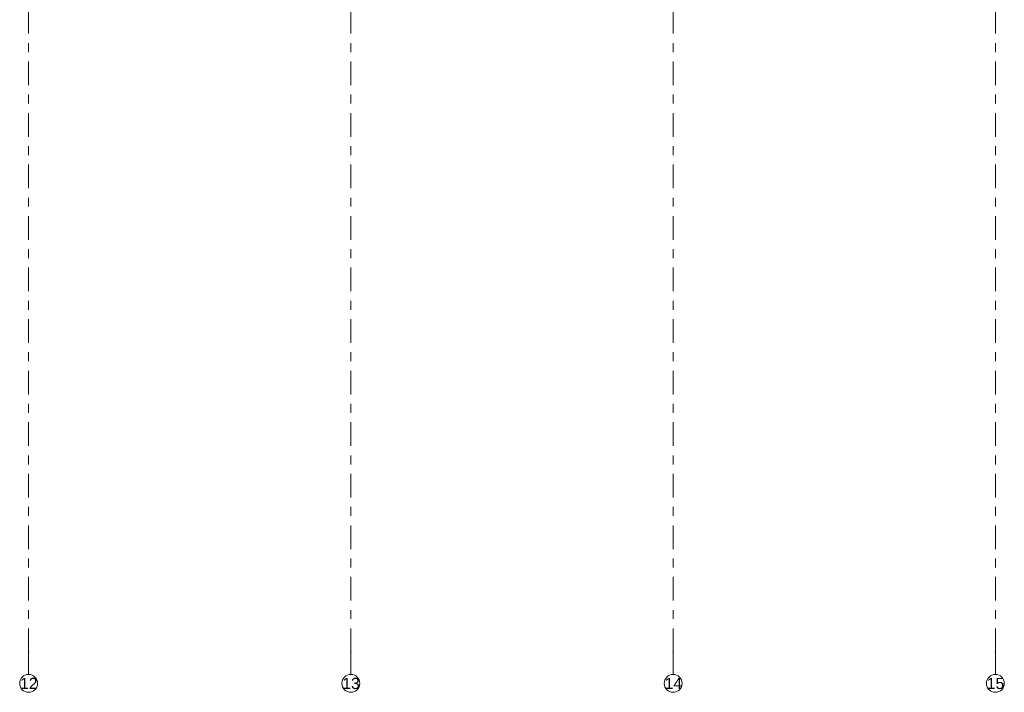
# Model space of a CAD drawing. Header units: metres. Extents: x -3.6 to 84.5, y -11 to 16.8.
# Tile 133 of 225: x 40 to 51, y -11 to -3.5. Entities that reach past the tile are written whole.
import ezdxf

# ---------------------------------------------------------------- set-up
doc = ezdxf.new("R2010")
doc.units = ezdxf.units.M
doc.header["$MEASUREMENT"] = 0
doc.linetypes.add('Strichlinie doppelt', pattern=[0.546806, 0.264583, -0.105833, 0.070556, -0.105833])
doc.layers.add('451 - Universal.Achsen Raster', color=7, linetype='Continuous')
doc.styles.add('ERSTELLTER_STIL_2', font='txt')

msp = doc.modelspace()

# ---------------------------------------------------------------- linework, layer by layer
at = {"layer": '451 - Universal.Achsen Raster', "color": 160, "linetype": 'Strichlinie doppelt', "lineweight": 9, "true_color": 0x3232ff}
for p, q in [((40.13, -10.585), (40.13, 16.355)), ((43.73, -10.585), (43.73, 16.355)), ((47.33, -10.585), (47.33, 16.355)), ((50.93, -10.585), (50.93, 16.355)), ((40.13, -10.585), (40.13, -10.835)), ((43.73, -10.585), (43.73, -10.835)), ((47.33, -10.585), (47.33, -10.835)), ((50.93, -10.585), (50.93, -10.835))]:
    msp.add_line(p, q, dxfattribs=at)
at = {"layer": '451 - Universal.Achsen Raster', "color": 160, "linetype": 'Continuous', "lineweight": 9, "true_color": 0x3232ff}
for centre in [(40.13, -10.935), (43.73, -10.935), (47.33, -10.935), (50.93, -10.935)]:
    msp.add_circle(centre, 0.1, dxfattribs=at)
at = {"layer": '451 - Universal.Achsen Raster', "color": 160, "linetype": 'Strichlinie doppelt', "lineweight": 9, "true_color": 0x3232ff}
for p in [(40.13, -10.585), (40.13, -10.585), (43.73, -10.585), (43.73, -10.585), (47.33, -10.585), (47.33, -10.585), (50.93, -10.585), (50.93, -10.585)]:
    msp.add_point(p, dxfattribs=at)

# ---------------------------------------------------------------- texts
at = {"layer": '451 - Universal.Achsen Raster', "color": 160, "lineweight": 9, "true_color": 0x3232ff, "char_height": 0.125, "attachment_point": 1, "style": 'ERSTELLTER_STIL_2'}
for s, insert in [('\\A1;{\\pql;\\pt0;\\fArial|b0|i0|c0|p38;12}', (40.035, -10.873)), ('\\A1;{\\pql;\\pt0;\\fArial|b0|i0|c0|p38;13}', (43.635, -10.873)), ('\\A1;{\\pql;\\pt0;\\fArial|b0|i0|c0|p38;14}', (47.235, -10.873)), ('\\A1;{\\pql;\\pt0;\\fArial|b0|i0|c0|p38;15}', (50.835, -10.873))]:
    msp.add_mtext(s, dxfattribs=dict(at, insert=insert))

doc.saveas('drawing.dxf')
